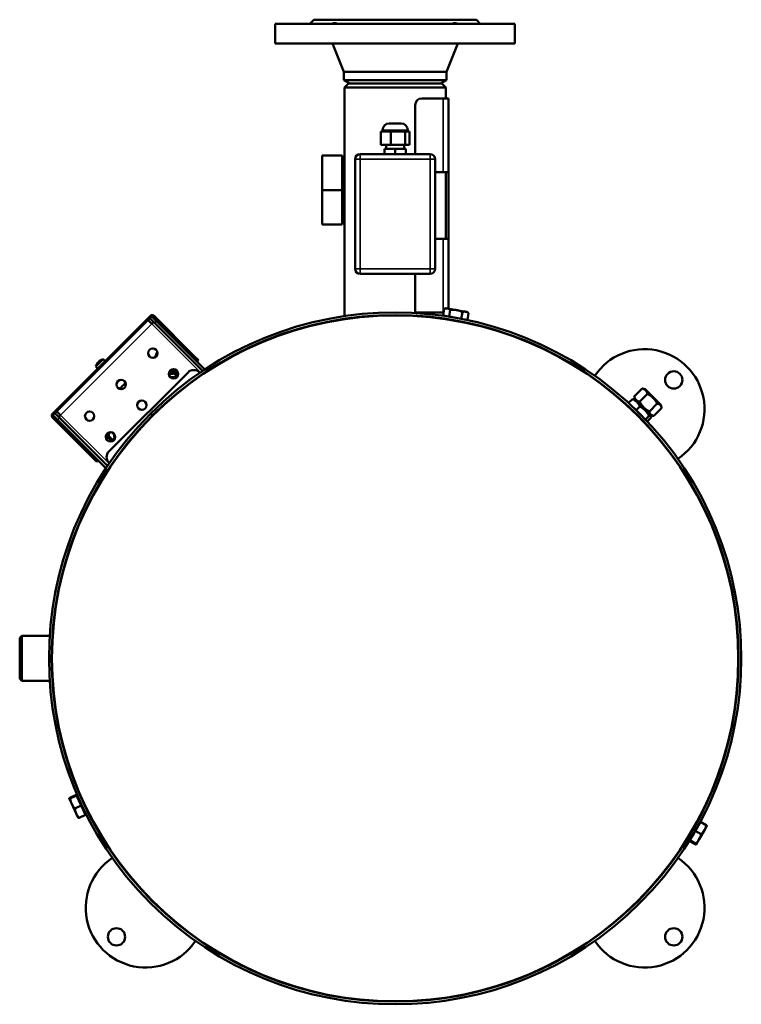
# Model space of a CAD drawing. Header units: millimetres. Extents: x -1170 to 6987, y -1641 to 2057.
# Tile 7 of 34: x 4171 to 4713, y -1641 to -901. Entities that reach past the tile are written whole.
import ezdxf

# ---------------------------------------------------------------- set-up
doc = ezdxf.new("R2010")
doc.units = ezdxf.units.MM
doc.layers.add('Видимые тонкие (ГОСТ)', color=7, linetype='Continuous', lineweight=35)
doc.layers.add('Видимый контур (ГОСТ)', color=7, linetype='Continuous', lineweight=50)

msp = doc.modelspace()

# ---------------------------------------------------------------- linework, layer by layer
at = {"layer": 'Видимые тонкие (ГОСТ)'}
for p, q in [((4489.2, -1015.77), (4489.2, -960.27)), ((4462.65, -984.13), (4443.65, -984.13)), ((4423.15, -1005.88), (4426.9, -1005.88)), ((4426.9, -1005.88), (4426.9, -1002.13)), ((4426.9, -1005.88), (4479.4, -1005.88)), ((4426.9, -1088.38), (4426.9, -1005.88)), ((4479.4, -1002.13), (4479.4, -1005.88)), ((4479.4, -1005.88), (4483.15, -1005.88)), ((4479.4, -1005.88), (4479.4, -1088.38)), ((4489.2, -1121.27), (4489.2, -1065.77)), ((4426.9, -1088.38), (4423.15, -1088.38)), ((4426.9, -1092.13), (4426.9, -1088.38)), ((4479.4, -1088.38), (4426.9, -1088.38)), ((4483.15, -1088.38), (4479.4, -1088.38)), ((4479.4, -1088.38), (4479.4, -1092.13)), ((4270.02, -1124.45), (4269.32, -1123.74)), ((4272.15, -1123.74), (4271.44, -1124.45)), ((4270.38, -1129.75), (4201.79, -1198.34)), ((4306.84, -1166.22), (4270.38, -1129.75)), ((4272.5, -1129.05), (4273.91, -1127.63)), ((4302.55, -1154.15), (4301.84, -1154.86)), ((4308.46, -1167.84), (4308.28, -1167.66)), ((4195.78, -1197.28), (4196.49, -1197.99)), ((4201.79, -1198.34), (4238.25, -1234.8)), ((4196.49, -1199.4), (4195.78, -1200.11)), ((4199.67, -1201.88), (4201.08, -1200.47)), ((4226.89, -1229.81), (4226.18, -1230.52)), ((4239.69, -1236.24), (4239.87, -1236.42))]:
    msp.add_line(p, q, dxfattribs=at)
at = {"layer": 'Видимый контур (ГОСТ)'}
for p, q in [((4392.15, -901.13), (4389.15, -904.13)), ((4392.15, -901.13), (4514.15, -901.13)), ((4514.15, -901.13), (4517.15, -904.13)), ((4363.15, -904.13), (4543.15, -904.13)), ((4363.15, -904.13), (4363.15, -919.13)), ((4543.15, -904.13), (4543.15, -919.13)), ((4363.15, -919.13), (4543.15, -919.13)), ((4414.65, -940.38), (4406.15, -919.13)), ((4491.65, -940.38), (4500.15, -919.13)), ((4414.65, -940.38), (4491.65, -940.38)), ((4414.65, -940.38), (4414.65, -946.53)), ((4414.65, -946.53), (4491.65, -946.53)), ((4419.15, -949.13), (4414.65, -946.53)), ((4487.15, -949.13), (4491.65, -946.53)), ((4491.65, -940.38), (4491.65, -946.53)), ((4418.1, -949.13), (4415.1, -952.13)), ((4491.2, -952.13), (4415.1, -952.13)), ((4415.1, -1123.93), (4415.1, -952.13)), ((4488.2, -949.13), (4418.1, -949.13)), ((4488.2, -949.13), (4491.2, -952.13)), ((4491.2, -960.27), (4491.2, -952.13)), ((4473.2, -960.27), (4489.2, -960.27)), ((4493.2, -960.27), (4489.2, -960.27)), ((4493.2, -960.27), (4493.2, -1015.77)), ((4468.2, -965.27), (4468.2, -1002.13)), ((4443.65, -985.13), (4443.65, -984.13)), ((4448.65, -979.13), (4457.65, -979.13)), ((4462.65, -985.13), (4462.65, -984.13)), ((4442.45, -985.13), (4446.15, -985.13)), ((4442.45, -995.13), (4442.45, -985.13)), ((4446.15, -985.13), (4449.86, -985.13)), ((4449.86, -985.13), (4455.22, -985.13)), ((4449.86, -995.13), (4449.86, -985.13)), ((4455.22, -985.13), (4460.57, -985.13)), ((4460.57, -985.13), (4462.22, -985.13)), ((4460.57, -995.13), (4460.57, -985.13)), ((4462.22, -985.13), (4463.86, -985.13)), ((4463.86, -995.13), (4463.86, -985.13)), ((4449.86, -995.13), (4442.45, -995.13)), ((4445.15, -998.13), (4453.15, -998.13)), ((4445.15, -1002.13), (4445.15, -998.13)), ((4446.37, -998.13), (4446.37, -995.13)), ((4460.57, -995.13), (4449.86, -995.13)), ((4453.15, -998.13), (4461.15, -998.13)), ((4453.15, -1002.13), (4453.15, -998.13)), ((4459.93, -998.13), (4459.93, -995.13)), ((4463.86, -995.13), (4460.57, -995.13)), ((4461.15, -1002.13), (4461.15, -998.13)), ((4398.38, -1029.13), (4398.38, -1003.13)), ((4413.38, -1003.13), (4398.38, -1003.13)), ((4413.38, -1003.13), (4413.38, -1029.13)), ((4423.15, -1005.88), (4423.15, -1088.38)), ((4479.4, -1002.13), (4426.9, -1002.13)), ((4483.15, -1088.38), (4483.15, -1005.88)), ((4415.1, -1008.13), (4413.38, -1008.13)), ((4483.15, -1015.77), (4489.2, -1015.77)), ((4493.2, -1015.77), (4489.2, -1015.77)), ((4491.2, -1065.77), (4491.2, -1015.77)), ((4493.2, -1015.77), (4493.2, -1065.77)), ((4398.38, -1055.13), (4398.38, -1029.13)), ((4413.38, -1029.13), (4398.38, -1029.13)), ((4413.38, -1029.13), (4413.38, -1055.13)), ((4415.1, -1050.13), (4413.38, -1050.13)), ((4413.38, -1055.13), (4398.38, -1055.13)), ((4489.2, -1065.77), (4483.15, -1065.77)), ((4489.2, -1065.77), (4493.2, -1065.77)), ((4493.2, -1065.77), (4493.2, -1118.29)), ((4426.9, -1092.13), (4479.4, -1092.13)), ((4468.2, -1092.13), (4468.2, -1121.27)), ((4269.32, -1123.74), (4195.78, -1197.28)), ((4270.38, -1124.1), (4268.96, -1125.51)), ((4270.38, -1124.1), (4273.91, -1127.63)), ((4301.84, -1154.86), (4271.44, -1124.45)), ((4302.55, -1154.15), (4272.15, -1123.74)), ((4489.2, -1121.27), (4468.2, -1121.27)), ((4489.2, -1121.27), (4489.61, -1121.27)), ((4489.22, -1123.48), (4490.1, -1118.47)), ((4493.72, -1124.27), (4489.22, -1123.48)), ((4491.44, -1117.98), (4490.13, -1118.46)), ((4491.11, -1123.81), (4491.09, -1123.91)), ((4492.48, -1118.16), (4491.44, -1117.98)), ((4499.28, -1119.36), (4492.48, -1118.16)), ((4493.72, -1124.27), (4494.6, -1119.26)), ((4502.82, -1125.88), (4493.72, -1124.27)), ((4506.12, -1120.57), (4499.28, -1119.36)), ((4502.82, -1125.88), (4503.7, -1120.87)), ((4507.2, -1120.76), (4506.12, -1120.57)), ((4507.2, -1120.76), (4508.27, -1121.65)), ((4507.41, -1126.69), (4508.29, -1121.68)), ((4197.55, -1196.93), (4268.96, -1125.51)), ((4270.38, -1129.75), (4267.55, -1126.93)), ((4272.5, -1129.05), (4268.96, -1125.51)), ((4271.79, -1128.34), (4270.38, -1129.75)), ((4308.53, -1165.08), (4272.5, -1129.05)), ((4310.23, -1163.95), (4273.91, -1127.63)), ((4415.1, -1126.21), (4415.1, -1125.95)), ((4491.2, -1126.2), (4491.2, -1125.95)), ((4493.03, -1126.23), (4492.99, -1126.48)), ((4507.41, -1126.69), (4502.82, -1125.88)), ((4502.88, -1127.97), (4502.84, -1128.21)), ((4505.52, -1126.35), (4505.5, -1126.45)), ((4302.55, -1154.15), (4305.38, -1156.98)), ((4228.43, -1161.8), (4233.84, -1156.39)), ((4233.84, -1156.39), (4235.38, -1157.69)), ((4304.67, -1157.69), (4301.84, -1154.86)), ((4304.67, -1157.69), (4305.38, -1156.98)), ((4228.43, -1161.8), (4229.72, -1163.34)), ((4238.2, -1225.57), (4297.6, -1166.17)), ((4284.87, -1164.76), (4289.44, -1169.33)), ((4289.94, -1168.41), (4285.58, -1164.05)), ((4306.42, -1166.5), (4306.09, -1166.17)), ((4308.04, -1168.12), (4307.86, -1167.94)), ((4310.15, -1166.7), (4309.97, -1166.52)), ((4311.67, -1165.39), (4311.85, -1165.57)), ((4638.67, -1178.31), (4632.75, -1184.24)), ((4642.74, -1182.37), (4636.81, -1188.3)), ((4640.99, -1178.92), (4639.04, -1178.4)), ((4652.73, -1190.66), (4640.99, -1178.92)), ((4627.13, -1190.6), (4626.95, -1190.78)), ((4631.41, -1186.32), (4628.54, -1189.19)), ((4633.36, -1186.56), (4632.38, -1186.29)), ((4633.36, -1186.56), (4632.83, -1184.6)), ((4645.1, -1198.29), (4633.36, -1186.56)), ((4633.36, -1186.56), (4645.1, -1198.29)), ((4650.07, -1189.7), (4644.14, -1195.63)), ((4652.73, -1190.66), (4653.26, -1192.61)), ((4197.55, -1196.93), (4196.13, -1198.34)), ((4199.67, -1201.88), (4196.13, -1198.34)), ((4197.55, -1196.93), (4201.08, -1200.47)), ((4198.96, -1195.52), (4201.79, -1198.34)), ((4201.79, -1198.34), (4200.37, -1199.76)), ((4270.7, -1198.73), (4269.28, -1197.32)), ((4269.35, -1197.25), (4270.77, -1198.66)), ((4632.82, -1195.96), (4632.64, -1196.14)), ((4636.94, -1191.84), (4634.23, -1194.55)), ((4645.1, -1198.29), (4645.36, -1199.27)), ((4645.1, -1198.29), (4647.05, -1198.82)), ((4653.34, -1192.98), (4647.41, -1198.91)), ((4195.78, -1200.11), (4226.18, -1230.52)), ((4226.89, -1229.81), (4196.49, -1199.4)), ((4199.67, -1201.88), (4235.98, -1238.19)), ((4201.08, -1200.47), (4237.11, -1236.49)), ((4226.4, -1201.29), (4225.15, -1202.24)), ((4639.75, -1202.95), (4639.57, -1203.12)), ((4641.15, -1204.42), (4640.97, -1204.6)), ((4643.9, -1198.8), (4641.17, -1201.53)), ((4645.33, -1200.24), (4642.56, -1203.01)), ((4236.08, -1213.55), (4240.44, -1217.9)), ((4241.36, -1217.41), (4236.79, -1212.84)), ((4242.3, -1215.14), (4241.94, -1212.35)), ((4229.01, -1233.35), (4226.18, -1230.52)), ((4226.89, -1229.81), (4229.72, -1232.64)), ((4229.01, -1233.35), (4229.72, -1232.64)), ((4238.54, -1234.38), (4238.2, -1234.05)), ((4237.61, -1239.82), (4237.43, -1239.64)), ((4238.55, -1237.94), (4238.73, -1238.12)), ((4240.16, -1236), (4239.98, -1235.82)), ((4171.17, -1365.63), (4172.67, -1364.13)), ((4171.17, -1396.63), (4171.17, -1365.63)), ((4172.67, -1364.13), (4172.67, -1398.13)), ((4193.72, -1364.13), (4172.67, -1364.13)), ((4195.98, -1364.13), (4195.73, -1364.13)), ((4171.17, -1396.63), (4172.67, -1398.13)), ((4193.72, -1398.13), (4172.67, -1398.13)), ((4195.98, -1398.13), (4195.73, -1398.13)), ((4208.34, -1486.47), (4208.35, -1486.45)), ((4208.34, -1486.47), (4208.35, -1486.48)), ((4208.35, -1486.48), (4210.23, -1490.51)), ((4213.48, -1483.76), (4208.87, -1485.91)), ((4213.73, -1484.3), (4209.12, -1486.45)), ((4213.48, -1483.76), (4213.73, -1484.3)), ((4213.73, -1484.3), (4217.23, -1491.81)), ((4213.89, -1484.64), (4214.43, -1484.38)), ((4220.62, -1497.64), (4214.43, -1484.38)), ((4215.41, -1486.48), (4215.46, -1486.46)), ((4217.27, -1485.61), (4217.5, -1485.51)), ((4210.23, -1490.51), (4213.6, -1497.74)), ((4217.23, -1491.81), (4212.63, -1493.96)), ((4217.23, -1491.81), (4220.48, -1498.77)), ((4221.49, -1494.68), (4221.72, -1494.57)), ((4213.6, -1497.74), (4215.11, -1500.97)), ((4215.11, -1500.97), (4215.12, -1500.98)), ((4220.48, -1498.77), (4215.87, -1500.92)), ((4219.64, -1495.54), (4219.68, -1495.52)), ((4220.07, -1497.9), (4220.62, -1497.64)), ((4678.6, -1510.66), (4682.46, -1503.98)), ((4679.06, -1505.78), (4678.84, -1505.65)), ((4681.99, -1504.8), (4681.9, -1504.74)), ((4682.46, -1503.98), (4686.86, -1506.52)), ((4685.55, -1510.22), (4687.35, -1507.1)), ((4687.35, -1507.1), (4687.35, -1507.09)), ((4674.06, -1514.44), (4673.84, -1514.31)), ((4674.47, -1517.81), (4678.6, -1510.66)), ((4678.6, -1510.66), (4683.01, -1513.21)), ((4681.56, -1517.14), (4685.55, -1510.22)), ((4674.2, -1518.28), (4674.47, -1517.81)), ((4674.2, -1518.28), (4678.61, -1520.82)), ((4674.47, -1517.81), (4678.88, -1520.36)), ((4674.67, -1517.47), (4674.59, -1517.41)), ((4679.35, -1520.96), (4679.34, -1520.97)), ((4679.35, -1520.96), (4679.36, -1520.95)), ((4679.36, -1520.95), (4681.56, -1517.14))]:
    msp.add_line(p, q, dxfattribs=at)
for centre, radius in [((4453.17, -1381.13), 257.75), ((4271.09, -1151.67), 3.5), ((4286.64, -1167.23), 3.5), ((4662.46, -1171.84), 6.5), ((4247.4, -1175.36), 3.5), ((4262.95, -1190.92), 3.5), ((4223.71, -1199.05), 3.5), ((4239.27, -1214.61), 3.5), ((4243.87, -1590.42), 6.5), ((4662.46, -1590.42), 6.5)]:
    msp.add_circle(centre, radius, dxfattribs=at)
for centre, radius, start, end in [((4473.2, -965.27), 5, 90, 180), ((4448.65, -984.13), 5, 90, 180), ((4457.65, -984.13), 5, 0, 90), ((4426.9, -1005.88), 3.75, 90, 180), ((4479.4, -1005.88), 3.75, 0, 90), ((4426.9, -1088.38), 3.75, 180, 270), ((4479.4, -1088.38), 3.75, 270, 0), ((4453.17, -1381.13), 260, 135.01102, 134.98898), ((4453.17, -1381.13), 258, 135.0111, 134.9889), ((4270.73, -1125.16), 2, 45, 135), ((4270.73, -1125.16), 1, 45, 105), ((4285.23, -1157.33), 14, 60.35889, 66.78679), ((4285.23, -1157.33), 12.5, 149.10242, 167.29476), ((4285.23, -1157.33), 14, 23.21321, 29.64111), ((4640.54, -1193.76), 45, 303.77931, 146.22069), ((4234.83, -1162.8), 6.48, 153.92286, 171.19431), ((4234.83, -1162.8), 6.48, 98.80569, 116.07714), ((4285.23, -1157.33), 9.97, 257.94508, 281.52782), ((4285.23, -1157.33), 8.28, 258.84442, 273.37851), ((4285.23, -1157.33), 8, 259.65067, 271.56746), ((4285.23, -1157.33), 12.5, 265.55198, 288.89612), ((4277.8, -1171.83), 10, 45, 47.66894), ((4277.8, -1171.83), 11, 45, 45.84826), ((4285.23, -1157.33), 8, 280.77113, 296.60953), ((4285.23, -1157.33), 8.28, 282.08175, 297.41578), ((4285.23, -1157.33), 9.97, 288.17587, 298.31512), ((4301.84, -1170.41), 6, 45, 135), ((4257.3, -1185.26), 12.5, 121.27087, 148.72913), ((4640.54, -1193.76), 45, 148.77028, 149.08944), ((4197.19, -1198.7), 2, 135, 225), ((4197.19, -1198.7), 1, 165, 225), ((4230.78, -1211.78), 5.5, 336.48156, 342.04114), ((4243.86, -1205.77), 11, 224.15174, 225), ((4243.86, -1205.77), 10, 222.33106, 225), ((4230.78, -1211.78), 7.5, 342.81814, 4.01081), ((4230.78, -1211.78), 7.5, 319.1193, 334.47122), ((4230.78, -1211.78), 12, 332.11603, 343.71806), ((4242.45, -1229.81), 6, 135, 225), ((4640.54, -1193.76), 45, 300.91056, 301.22972), ((4265.79, -1568.5), 45, 123.77931, 326.22069), ((4265.79, -1568.5), 45, 120.91056, 121.22972), ((4640.54, -1568.5), 45, 213.77931, 56.22069), ((4640.54, -1568.5), 45, 58.77028, 59.08944), ((4265.79, -1568.5), 45, 328.77028, 329.08944), ((4640.54, -1568.5), 45, 210.91056, 211.22972)]:
    msp.add_arc(centre, radius, start, end, dxfattribs=at)
for centre, major_axis, ratio, start_param, end_param in [((4235.15, -1161.59), (-6.14, 1.64), 0.042408, 6.150139, 6.274874), ((4234.81, -1162.82), (-4.55, 4.55), 0.998801, 0.181327, 0.320903), ((4234.85, -1162.77), (-4.55, 4.55), 0.998801, 0.181327, 0.328807), ((4234.14, -1163.48), (-4.49, 4.49), 0.671639, 6.273076, 6.335907), ((4234.21, -1163.42), (-4.49, 4.49), 0.740879, 6.230463, 6.335907), ((4234.34, -1163.28), (-4.55, 4.55), 0.04896, 5.954379, 6.101858), ((4234.35, -1162.39), (4.1, 4.86), 0.865147, 1.364462, 1.581573), ((4234.43, -1162.32), (-4.86, -4.1), 0.865147, 4.793988, 4.855393), ((4235.45, -1162.17), (-4.49, 4.49), 0.740879, 6.273076, 6.335907), ((4235.52, -1162.11), (-4.49, 4.49), 0.671639, 6.230463, 6.335907), ((4235.32, -1162.31), (-4.55, 4.55), 0.04896, 5.954379, 6.101858), ((4234.85, -1162.77), (-4.55, 4.55), 0.998801, 5.954379, 6.101858), ((4233.63, -1163.12), (-1.64, 6.14), 0.042408, 6.199121, 6.384317)]:
    msp.add_ellipse(centre, major_axis=major_axis, ratio=ratio, start_param=start_param, end_param=end_param, dxfattribs=at)
for points in [[(4405.7, -904.13), (4406.52, -903.81), (4407.31, -903.63), (4408.62, -903.63), (4409.19, -903.81), (4409.6, -904.13)], [(4496.09, -904.13), (4496.52, -903.81), (4497.1, -903.63), (4498.43, -903.63), (4499.22, -903.81), (4500.05, -904.13)]]:
    msp.add_open_spline(points, degree=3, knots=[1.5175772, 1.5175772, 1.5175772, 1.5175772, 1.7978512, 1.7978512, 2.0781252, 2.0781252, 2.0781252, 2.0781252], dxfattribs=at)
for points, weights in [([(4492.48, -1118.16), (4491.43, -1117.98), (4490.1, -1118.47)], [1, 1.0379548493, 1]), ([(4494.6, -1119.26), (4493.52, -1118.35), (4492.48, -1118.16)], [1, 1.0379548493, 1]), ([(4499.28, -1119.36), (4497.17, -1118.99), (4494.6, -1119.26)], [1, 1.0379548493, 1]), ([(4503.7, -1120.87), (4501.39, -1119.73), (4499.28, -1119.36)], [1, 1.0379548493, 1]), ([(4506.12, -1120.57), (4505.06, -1120.38), (4503.7, -1120.87)], [1, 1.0379548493, 1]), ([(4508.29, -1121.68), (4507.19, -1120.76), (4506.12, -1120.57)], [1, 1.0379548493, 1]), ([(4508.27, -1121.65), (4508.28, -1121.67), (4508.29, -1121.68)], [1.00087911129, 1.00044476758, 1]), ([(4638.67, -1178.31), (4638.86, -1178.35), (4639.04, -1178.4)], [1, 1.00950681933, 1.01784519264]), ([(4642.74, -1182.37), (4641.77, -1179.28), (4638.67, -1178.31)], [1, 1.15470053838, 1]), ([(4650.07, -1189.7), (4647.46, -1184.98), (4642.74, -1182.37)], [1, 1.15470053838, 1]), ([(4631.41, -1186.32), (4632.03, -1186.2), (4632.38, -1186.29)], [1, 1.04886338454, 1.0668589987]), ([(4636.94, -1191.84), (4635.23, -1188.02), (4631.41, -1186.32)], [1, 1.15470053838, 1]), ([(4632.75, -1184.24), (4633.72, -1187.33), (4636.81, -1188.3)], [1, 1.15470053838, 1]), ([(4632.83, -1184.6), (4632.79, -1184.43), (4632.75, -1184.24)], [1.01784519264, 1.00950681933, 1]), ([(4636.81, -1188.3), (4639.41, -1193.03), (4644.14, -1195.63)], [1, 1.15470053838, 1]), ([(4653.34, -1192.98), (4652.77, -1190.28), (4650.07, -1189.7)], [1, 1.15470053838, 1]), ([(4643.9, -1198.8), (4641.48, -1194.26), (4636.94, -1191.84)], [1, 1.15470053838, 1]), ([(4645.33, -1200.24), (4645.67, -1198.46), (4643.9, -1198.8)], [1, 1.15470053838, 1]), ([(4644.14, -1195.63), (4644.72, -1198.33), (4647.41, -1198.91)], [1, 1.15470053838, 1]), ([(4208.87, -1485.91), (4208.29, -1486.36), (4208.35, -1486.48)], [1, 1.0379548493, 1]), ([(4208.35, -1486.48), (4208.41, -1486.61), (4209.12, -1486.45)], [1, 1.0379548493, 1]), ([(4209.12, -1486.45), (4209.42, -1488.76), (4210.23, -1490.51)], [1, 1.0379548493, 1]), ([(4210.23, -1490.51), (4211.04, -1492.25), (4212.63, -1493.96)], [1, 1.0379548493, 1]), ([(4212.63, -1493.96), (4212.85, -1496.13), (4213.6, -1497.74)], [1, 1.0379548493, 1]), ([(4213.6, -1497.74), (4214.35, -1499.36), (4215.87, -1500.92)], [1, 1.0379548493, 1]), ([(4215.87, -1500.92), (4215.24, -1501.06), (4215.12, -1500.98)], [1, 1.0335088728, 1.00785036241]), ([(4685.55, -1510.22), (4686.45, -1508.67), (4686.86, -1506.52)], [1, 1.0379548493, 1]), ([(4686.86, -1506.52), (4687.35, -1506.96), (4687.35, -1507.09)], [1, 1.03394311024, 1.0071754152]), ([(4681.56, -1517.14), (4682.52, -1515.48), (4683.01, -1513.21)], [1, 1.0379548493, 1]), ([(4683.01, -1513.21), (4684.66, -1511.77), (4685.55, -1510.22)], [1, 1.0379548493, 1]), ([(4678.61, -1520.82), (4679.3, -1521.06), (4679.36, -1520.95)], [1, 1.0379548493, 1]), ([(4678.88, -1520.36), (4680.6, -1518.8), (4681.56, -1517.14)], [1, 1.0379548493, 1]), ([(4679.36, -1520.95), (4679.42, -1520.84), (4678.88, -1520.36)], [1, 1.0379548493, 1])]:
    msp.add_rational_spline(points, weights, degree=2, dxfattribs=at)
for points in [[(4229.51, -1159.16), (4229.51, -1159.16), (4229.51, -1159.16), (4229.52, -1159.16)], [(4229.9, -1158.76), (4230.02, -1158.76), (4230.13, -1158.75), (4230.24, -1158.74)], [(4230.8, -1157.87), (4230.79, -1157.98), (4230.78, -1158.08), (4230.78, -1158.19)], [(4230.88, -1157.79), (4230.87, -1157.9), (4230.86, -1158.01), (4230.85, -1158.12)]]:
    msp.add_open_spline(points, degree=3, dxfattribs=at)

doc.saveas('drawing.dxf')
